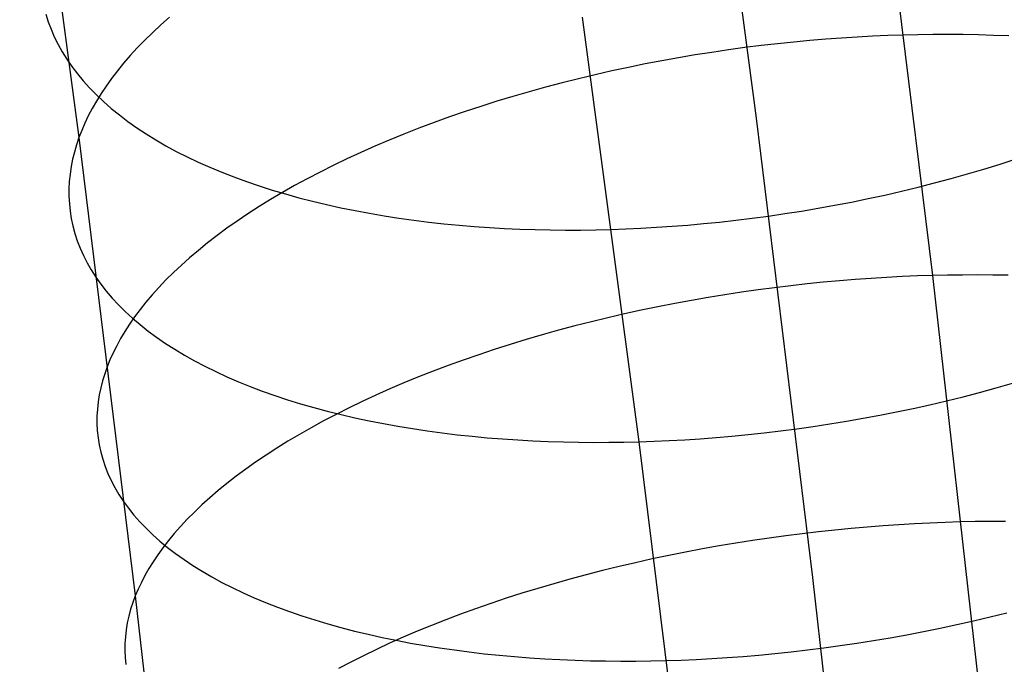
# Model space of a CAD drawing. Extents: x -37 to 483, y -973 to -253.
# Tile 183 of 197: x 399 to 417, y -350 to -338. Entities that reach past the tile are written whole.
import ezdxf

# ---------------------------------------------------------------- set-up
doc = ezdxf.new("R2010")
doc.units = 0
doc.layers.add('PREDEFINITO', color=7, linetype='CONTINUOUS')

msp = doc.modelspace()

# ---------------------------------------------------------------- linework, layer by layer
at = {"layer": 'PREDEFINITO'}
for p, q in [((411.686, -331.129, 114.483), (412.796, -339.46, 110.322)), ((399.028, -331.51, 112.076), (400.136, -339.823, 107.925)), ((414.986, -333.412, 100.392), (416.092, -342.399, 96.231)), ((399.514, -337.513, 113.046), (399.56, -337.656, 113.293)), ((401.831, -337.572, 104.439), (401.668, -337.715, 104.647)), ((409.546, -337.57, 124.215), (410.605, -345.507, 120.251)), ((399.56, -337.656, 113.293), (399.614, -337.798, 113.541)), ((401.668, -337.715, 104.647), (401.514, -337.858, 104.858)), ((399.614, -337.798, 113.541), (399.675, -337.939, 113.789)), ((399.675, -337.939, 113.789), (399.745, -338.079, 114.038)), ((401.514, -337.858, 104.858), (401.366, -338.002, 105.071)), ((414.392, -337.961, 98.137), (414.097, -337.983, 98.106)), ((414.683, -337.942, 98.174), (414.392, -337.961, 98.137)), ((414.972, -337.927, 98.215), (414.683, -337.942, 98.174)), ((415.257, -337.915, 98.261), (414.972, -337.927, 98.215)), ((415.538, -337.905, 98.312), (415.257, -337.915, 98.261)), ((415.819, -337.899, 98.367), (415.538, -337.905, 98.312)), ((416.1, -337.895, 98.428), (415.819, -337.899, 98.367)), ((416.383, -337.895, 98.495), (416.1, -337.895, 98.428)), ((416.667, -337.897, 98.567), (416.383, -337.895, 98.495)), ((416.951, -337.903, 98.645), (416.667, -337.897, 98.567)), ((417.236, -337.911, 98.729), (416.951, -337.903, 98.645)), ((417.52, -337.923, 98.818), (417.236, -337.911, 98.729)), ((399.745, -338.079, 114.038), (399.823, -338.218, 114.287)), ((401.227, -338.145, 105.286), (401.095, -338.289, 105.502)), ((401.366, -338.002, 105.071), (401.227, -338.145, 105.286)), ((412.587, -338.141, 98.031), (412.279, -338.183, 98.033)), ((412.893, -338.103, 98.034), (412.587, -338.141, 98.031)), ((413.198, -338.068, 98.044), (412.893, -338.103, 98.034)), ((413.5, -338.036, 98.059), (413.198, -338.068, 98.044)), ((413.8, -338.008, 98.08), (413.5, -338.036, 98.059)), ((414.097, -337.983, 98.106), (413.8, -338.008, 98.08)), ((399.823, -338.218, 114.287), (399.909, -338.356, 114.537)), ((401.095, -338.289, 105.502), (400.971, -338.432, 105.72)), ((411.347, -338.33, 98.076), (411.035, -338.387, 98.102)), ((411.659, -338.278, 98.055), (411.347, -338.33, 98.076)), ((411.969, -338.229, 98.041), (411.659, -338.278, 98.055)), ((412.279, -338.183, 98.033), (411.969, -338.229, 98.041)), ((399.909, -338.356, 114.537), (400.003, -338.493, 114.785)), ((400.003, -338.493, 114.785), (400.106, -338.628, 115.034)), ((400.971, -338.432, 105.72), (400.855, -338.575, 105.939)), ((410.41, -338.51, 98.175), (410.098, -338.577, 98.221)), ((410.723, -338.446, 98.136), (410.41, -338.51, 98.175)), ((411.035, -338.387, 98.102), (410.723, -338.446, 98.136)), ((400.106, -338.628, 115.034), (400.216, -338.762, 115.281)), ((400.855, -338.575, 105.939), (400.746, -338.717, 106.159)), ((409.787, -338.647, 98.274), (409.476, -338.721, 98.334)), ((410.098, -338.577, 98.221), (409.787, -338.647, 98.274)), ((400.216, -338.762, 115.281), (400.335, -338.893, 115.528)), ((400.644, -338.858, 106.379), (400.55, -338.999, 106.6)), ((400.746, -338.717, 106.159), (400.644, -338.858, 106.379)), ((408.859, -338.88, 98.472), (408.553, -338.964, 98.552)), ((409.167, -338.799, 98.4), (408.859, -338.88, 98.472)), ((409.476, -338.721, 98.334), (409.167, -338.799, 98.4)), ((400.335, -338.893, 115.528), (400.462, -339.023, 115.773)), ((400.462, -339.023, 115.773), (400.597, -339.15, 116.016)), ((400.55, -338.999, 106.6), (400.463, -339.139, 106.821)), ((408.25, -339.052, 98.637), (407.949, -339.143, 98.73)), ((408.553, -338.964, 98.552), (408.25, -339.052, 98.637)), ((400.463, -339.139, 106.821), (400.384, -339.278, 107.043)), ((400.597, -339.15, 116.016), (400.74, -339.276, 116.258)), ((407.65, -339.238, 98.829), (407.355, -339.335, 98.935)), ((407.949, -339.143, 98.73), (407.65, -339.238, 98.829)), ((400.311, -339.416, 107.264), (400.246, -339.553, 107.485)), ((400.384, -339.278, 107.043), (400.311, -339.416, 107.264)), ((400.74, -339.276, 116.258), (400.891, -339.399, 116.498)), ((400.891, -339.399, 116.498), (401.05, -339.519, 116.735)), ((407.063, -339.436, 99.047), (406.776, -339.54, 99.165)), ((407.355, -339.335, 98.935), (407.063, -339.436, 99.047)), ((400.246, -339.553, 107.485), (400.187, -339.689, 107.705)), ((401.05, -339.519, 116.735), (401.216, -339.637, 116.97)), ((406.776, -339.54, 99.165), (406.492, -339.647, 99.29)), ((412.796, -339.46, 110.322), (413.852, -348.041, 106.348)), ((400.187, -339.689, 107.705), (400.136, -339.823, 107.925)), ((401.216, -339.637, 116.97), (401.39, -339.752, 117.202)), ((401.39, -339.752, 117.202), (401.572, -339.864, 117.431)), ((406.212, -339.756, 99.42), (405.938, -339.868, 99.557)), ((406.492, -339.647, 99.29), (406.212, -339.756, 99.42)), ((400.09, -339.957, 108.146), (400.051, -340.093, 108.37)), ((400.136, -339.823, 107.925), (400.09, -339.957, 108.146)), ((400.136, -339.823, 107.925), (401.189, -348.387, 103.961)), ((401.572, -339.864, 117.431), (401.76, -339.973, 117.656)), ((401.76, -339.973, 117.656), (401.956, -340.079, 117.879)), ((405.668, -339.983, 99.7), (405.403, -340.1, 99.848)), ((405.938, -339.868, 99.557), (405.668, -339.983, 99.7)), ((400.051, -340.093, 108.37), (400.017, -340.228, 108.597)), ((401.956, -340.079, 117.879), (402.158, -340.181, 118.097)), ((405.403, -340.1, 99.848), (405.144, -340.22, 100.002)), ((400.017, -340.228, 108.597), (399.99, -340.365, 108.827)), ((402.158, -340.181, 118.097), (402.367, -340.281, 118.311)), ((402.367, -340.281, 118.311), (402.583, -340.377, 118.522)), ((404.891, -340.342, 100.161), (404.644, -340.466, 100.326)), ((405.144, -340.22, 100.002), (404.891, -340.342, 100.161)), ((417.053, -340.41, 122.027), (417.356, -340.316, 121.944)), ((417.356, -340.316, 121.944), (417.656, -340.219, 121.855)), ((399.969, -340.503, 109.06), (399.955, -340.641, 109.295)), ((399.99, -340.365, 108.827), (399.969, -340.503, 109.06)), ((402.583, -340.377, 118.522), (402.804, -340.469, 118.727)), ((402.804, -340.469, 118.727), (403.032, -340.558, 118.929)), ((404.644, -340.466, 100.326), (404.402, -340.592, 100.496)), ((416.44, -340.586, 122.174), (416.747, -340.5, 122.104)), ((416.747, -340.5, 122.104), (417.053, -340.41, 122.027)), ((399.955, -340.641, 109.295), (399.948, -340.779, 109.532)), ((403.032, -340.558, 118.929), (403.265, -340.643, 119.125)), ((403.265, -340.643, 119.125), (403.503, -340.724, 119.317)), ((403.503, -340.724, 119.317), (403.747, -340.802, 119.504)), ((404.168, -340.719, 100.67), (403.939, -340.849, 100.849)), ((404.402, -340.592, 100.496), (404.168, -340.719, 100.67)), ((415.822, -340.748, 122.294), (416.132, -340.669, 122.237)), ((416.132, -340.669, 122.237), (416.44, -340.586, 122.174)), ((399.948, -340.779, 109.532), (399.948, -340.918, 109.772)), ((403.939, -340.849, 100.849), (403.718, -340.98, 101.033)), ((403.747, -340.802, 119.504), (403.995, -340.876, 119.685)), ((403.995, -340.876, 119.685), (404.248, -340.946, 119.862)), ((414.888, -340.962, 122.426), (415.199, -340.895, 122.389)), ((415.199, -340.895, 122.389), (415.511, -340.823, 122.345)), ((415.511, -340.823, 122.345), (415.822, -340.748, 122.294)), ((399.948, -340.918, 109.772), (399.956, -341.057, 110.014)), ((399.956, -341.057, 110.014), (399.97, -341.196, 110.258)), ((403.718, -340.98, 101.033), (403.503, -341.112, 101.221)), ((404.248, -340.946, 119.862), (404.505, -341.012, 120.032)), ((404.505, -341.012, 120.032), (404.766, -341.074, 120.198)), ((404.766, -341.074, 120.198), (405.03, -341.132, 120.357)), ((413.953, -341.142, 122.501), (414.264, -341.086, 122.483)), ((414.264, -341.086, 122.483), (414.576, -341.026, 122.458)), ((414.576, -341.026, 122.458), (414.888, -340.962, 122.426)), ((399.97, -341.196, 110.258), (399.992, -341.334, 110.503)), ((403.296, -341.246, 101.412), (403.095, -341.381, 101.608)), ((403.503, -341.112, 101.221), (403.296, -341.246, 101.412)), ((405.03, -341.132, 120.357), (405.298, -341.187, 120.511)), ((405.298, -341.187, 120.511), (405.569, -341.237, 120.659)), ((405.569, -341.237, 120.659), (405.843, -341.283, 120.802)), ((413.026, -341.288, 122.521), (413.334, -341.243, 122.521)), ((413.334, -341.243, 122.521), (413.643, -341.194, 122.514)), ((413.643, -341.194, 122.514), (413.953, -341.142, 122.501)), ((399.992, -341.334, 110.503), (400.022, -341.473, 110.75)), ((403.095, -341.381, 101.608), (402.902, -341.517, 101.807)), ((405.843, -341.283, 120.802), (406.119, -341.326, 120.938)), ((406.119, -341.326, 120.938), (406.397, -341.365, 121.069)), ((406.397, -341.365, 121.069), (406.677, -341.4, 121.193)), ((406.677, -341.4, 121.193), (406.959, -341.431, 121.312)), ((406.959, -341.431, 121.312), (407.242, -341.458, 121.424)), ((407.242, -341.458, 121.424), (407.525, -341.482, 121.531)), ((411.223, -341.479, 122.409), (411.517, -341.456, 122.441)), ((411.517, -341.456, 122.441), (411.814, -341.43, 122.468)), ((411.814, -341.43, 122.468), (412.114, -341.4, 122.489)), ((412.114, -341.4, 122.489), (412.416, -341.366, 122.506)), ((412.416, -341.366, 122.506), (412.72, -341.329, 122.516)), ((412.72, -341.329, 122.516), (413.026, -341.288, 122.521)), ((400.022, -341.473, 110.75), (400.059, -341.612, 110.998)), ((400.059, -341.612, 110.998), (400.104, -341.75, 111.247)), ((402.902, -341.517, 101.807), (402.717, -341.653, 102.009)), ((407.525, -341.482, 121.531), (407.809, -341.502, 121.632)), ((407.809, -341.502, 121.632), (408.094, -341.518, 121.727)), ((408.094, -341.518, 121.727), (408.379, -341.531, 121.816)), ((408.379, -341.531, 121.816), (408.664, -341.54, 121.9)), ((408.664, -341.54, 121.9), (408.948, -341.546, 121.978)), ((408.948, -341.546, 121.978), (409.232, -341.549, 122.05)), ((409.232, -341.549, 122.05), (409.514, -341.549, 122.116)), ((409.514, -341.549, 122.116), (409.796, -341.545, 122.177)), ((409.796, -341.545, 122.177), (410.077, -341.538, 122.233)), ((410.077, -341.538, 122.233), (410.358, -341.528, 122.284)), ((410.358, -341.528, 122.284), (410.643, -341.515, 122.33)), ((410.643, -341.515, 122.33), (410.931, -341.499, 122.372)), ((410.931, -341.499, 122.372), (411.223, -341.479, 122.409)), ((400.104, -341.75, 111.247), (400.157, -341.887, 111.498)), ((402.539, -341.791, 102.215), (402.368, -341.929, 102.423)), ((402.717, -341.653, 102.009), (402.539, -341.791, 102.215)), ((400.157, -341.887, 111.498), (400.218, -342.024, 111.748)), ((402.368, -341.929, 102.423), (402.205, -342.067, 102.634)), ((400.218, -342.024, 111.748), (400.287, -342.16, 112)), ((400.287, -342.16, 112), (400.365, -342.294, 112.251)), ((402.205, -342.067, 102.634), (402.05, -342.206, 102.847)), ((400.365, -342.294, 112.251), (400.45, -342.428, 112.502)), ((401.902, -342.344, 103.062), (401.762, -342.483, 103.279)), ((402.05, -342.206, 102.847), (401.902, -342.344, 103.062)), ((400.45, -342.428, 112.502), (400.544, -342.56, 112.753)), ((400.544, -342.56, 112.753), (400.646, -342.691, 113.004)), ((401.762, -342.483, 103.279), (401.63, -342.622, 103.497)), ((413.75, -342.556, 95.965), (413.445, -342.59, 95.956)), ((414.052, -342.526, 95.98), (413.75, -342.556, 95.965)), ((414.353, -342.498, 96), (414.052, -342.526, 95.98)), ((414.65, -342.474, 96.026), (414.353, -342.498, 96)), ((414.945, -342.453, 96.057), (414.65, -342.474, 96.026)), ((415.236, -342.435, 96.093), (414.945, -342.453, 96.057)), ((415.525, -342.42, 96.134), (415.236, -342.435, 96.093)), ((415.81, -342.408, 96.18), (415.525, -342.42, 96.134)), ((416.092, -342.399, 96.231), (415.81, -342.408, 96.18)), ((416.372, -342.393, 96.286), (416.092, -342.399, 96.231)), ((416.092, -342.399, 96.231), (417.132, -351.611, 92.295)), ((416.654, -342.39, 96.347), (416.372, -342.393, 96.286)), ((416.937, -342.389, 96.414), (416.654, -342.39, 96.347)), ((417.22, -342.391, 96.486), (416.937, -342.389, 96.414)), ((417.505, -342.396, 96.564), (417.22, -342.391, 96.486)), ((400.646, -342.691, 113.004), (400.756, -342.82, 113.253)), ((401.63, -342.622, 103.497), (401.505, -342.76, 103.717)), ((412.521, -342.712, 95.965), (412.21, -342.76, 95.98)), ((412.831, -342.668, 95.956), (412.521, -342.712, 95.965)), ((413.139, -342.628, 95.953), (412.831, -342.668, 95.956)), ((413.445, -342.59, 95.956), (413.139, -342.628, 95.953)), ((400.756, -342.82, 113.253), (400.874, -342.948, 113.502)), ((401.388, -342.898, 103.938), (401.278, -343.035, 104.161)), ((401.505, -342.76, 103.717), (401.388, -342.898, 103.938)), ((411.273, -342.923, 96.063), (410.961, -342.984, 96.103)), ((411.586, -342.865, 96.028), (411.273, -342.923, 96.063)), ((411.898, -342.811, 96.001), (411.586, -342.865, 96.028)), ((412.21, -342.76, 95.98), (411.898, -342.811, 96.001)), ((400.874, -342.948, 113.502), (401.001, -343.073, 113.749)), ((401.001, -343.073, 113.749), (401.135, -343.197, 113.995)), ((401.278, -343.035, 104.161), (401.176, -343.172, 104.383)), ((410.336, -343.117, 96.204), (410.025, -343.188, 96.265)), ((410.648, -343.049, 96.15), (410.336, -343.117, 96.204)), ((410.961, -342.984, 96.103), (410.648, -343.049, 96.15)), ((401.176, -343.172, 104.383), (401.082, -343.309, 104.606)), ((401.135, -343.197, 113.995), (401.278, -343.318, 114.239)), ((409.716, -343.263, 96.332), (409.408, -343.342, 96.406)), ((410.025, -343.188, 96.265), (409.716, -343.263, 96.332)), ((400.994, -343.444, 104.83), (400.914, -343.578, 105.054)), ((401.082, -343.309, 104.606), (400.994, -343.444, 104.83)), ((401.278, -343.318, 114.239), (401.428, -343.437, 114.48)), ((401.428, -343.437, 114.48), (401.586, -343.554, 114.719)), ((409.101, -343.423, 96.487), (408.797, -343.508, 96.574)), ((409.408, -343.342, 96.406), (409.101, -343.423, 96.487)), ((400.914, -343.578, 105.054), (400.841, -343.712, 105.277)), ((401.586, -343.554, 114.719), (401.752, -343.668, 114.956)), ((401.752, -343.668, 114.956), (401.926, -343.779, 115.19)), ((408.496, -343.596, 96.668), (408.197, -343.687, 96.768)), ((408.797, -343.508, 96.574), (408.496, -343.596, 96.668)), ((400.775, -343.844, 105.5), (400.716, -343.975, 105.723)), ((400.841, -343.712, 105.277), (400.775, -343.844, 105.5)), ((401.926, -343.779, 115.19), (402.107, -343.887, 115.421)), ((407.901, -343.782, 96.875), (407.609, -343.879, 96.989)), ((408.197, -343.687, 96.768), (407.901, -343.782, 96.875)), ((400.716, -343.975, 105.723), (400.664, -344.105, 105.944)), ((402.107, -343.887, 115.421), (402.295, -343.993, 115.648)), ((402.295, -343.993, 115.648), (402.49, -344.095, 115.872)), ((407.321, -343.979, 97.109), (407.037, -344.082, 97.235)), ((407.609, -343.879, 96.989), (407.321, -343.979, 97.109)), ((400.664, -344.105, 105.944), (400.618, -344.235, 106.168)), ((402.49, -344.095, 115.872), (402.692, -344.195, 116.092)), ((402.692, -344.195, 116.092), (402.901, -344.291, 116.308)), ((406.757, -344.188, 97.368), (406.482, -344.296, 97.506)), ((407.037, -344.082, 97.235), (406.757, -344.188, 97.368)), ((400.578, -344.365, 106.394), (400.544, -344.496, 106.623)), ((400.618, -344.235, 106.168), (400.578, -344.365, 106.394)), ((402.901, -344.291, 116.308), (403.116, -344.384, 116.52)), ((403.116, -344.384, 116.52), (403.337, -344.473, 116.727)), ((406.211, -344.407, 97.651), (405.946, -344.52, 97.801)), ((406.482, -344.296, 97.506), (406.211, -344.407, 97.651)), ((400.544, -344.496, 106.623), (400.516, -344.629, 106.855)), ((403.337, -344.473, 116.727), (403.564, -344.559, 116.93)), ((403.564, -344.559, 116.93), (403.797, -344.641, 117.128)), ((405.946, -344.52, 97.801), (405.687, -344.636, 97.957)), ((416.665, -344.664, 120.242), (416.974, -344.584, 120.177)), ((416.974, -344.584, 120.177), (417.281, -344.5, 120.106)), ((417.281, -344.5, 120.106), (417.587, -344.413, 120.028)), ((400.495, -344.761, 107.089), (400.481, -344.895, 107.327)), ((400.516, -344.629, 106.855), (400.495, -344.761, 107.089)), ((403.797, -344.641, 117.128), (404.035, -344.72, 117.321)), ((404.035, -344.72, 117.321), (404.278, -344.795, 117.509)), ((405.433, -344.753, 98.118), (405.185, -344.873, 98.285)), ((405.687, -344.636, 97.957), (405.433, -344.753, 98.118)), ((416.043, -344.814, 120.352), (416.355, -344.741, 120.3)), ((416.355, -344.741, 120.3), (416.665, -344.664, 120.242)), ((400.481, -344.895, 107.327), (400.473, -345.028, 107.566)), ((404.278, -344.795, 117.509), (404.526, -344.867, 117.692)), ((404.526, -344.867, 117.692), (404.779, -344.934, 117.869)), ((404.779, -344.934, 117.869), (405.035, -344.998, 118.041)), ((405.185, -344.873, 98.285), (404.943, -344.995, 98.456)), ((415.107, -345.01, 120.468), (415.419, -344.949, 120.436)), ((415.419, -344.949, 120.436), (415.732, -344.883, 120.397)), ((415.732, -344.883, 120.397), (416.043, -344.814, 120.352)), ((400.473, -345.028, 107.566), (400.473, -345.162, 107.808)), ((404.708, -345.118, 98.633), (404.479, -345.243, 98.814)), ((404.943, -344.995, 98.456), (404.708, -345.118, 98.633)), ((405.035, -344.998, 118.041), (405.296, -345.059, 118.207)), ((405.296, -345.059, 118.207), (405.561, -345.115, 118.368)), ((405.561, -345.115, 118.368), (405.828, -345.167, 118.522)), ((414.174, -345.173, 120.527), (414.484, -345.123, 120.513)), ((414.484, -345.123, 120.513), (414.795, -345.068, 120.494)), ((414.795, -345.068, 120.494), (415.107, -345.01, 120.468)), ((400.473, -345.162, 107.808), (400.479, -345.297, 108.052)), ((400.479, -345.297, 108.052), (400.493, -345.431, 108.298)), ((404.479, -345.243, 98.814), (404.257, -345.37, 99)), ((405.828, -345.167, 118.522), (406.099, -345.216, 118.671)), ((406.099, -345.216, 118.671), (406.373, -345.261, 118.815)), ((406.373, -345.261, 118.815), (406.648, -345.302, 118.952)), ((406.648, -345.302, 118.952), (406.927, -345.34, 119.083)), ((412.946, -345.34, 120.521), (413.25, -345.304, 120.531)), ((413.25, -345.304, 120.531), (413.556, -345.264, 120.536)), ((413.556, -345.264, 120.536), (413.864, -345.22, 120.534)), ((413.864, -345.22, 120.534), (414.174, -345.173, 120.527)), ((400.493, -345.431, 108.298), (400.515, -345.565, 108.546)), ((404.042, -345.497, 99.19), (403.833, -345.627, 99.383)), ((404.257, -345.37, 99), (404.042, -345.497, 99.19)), ((406.927, -345.34, 119.083), (407.206, -345.374, 119.208)), ((407.206, -345.374, 119.208), (407.488, -345.404, 119.327)), ((407.488, -345.404, 119.327), (407.77, -345.43, 119.44)), ((407.77, -345.43, 119.44), (408.054, -345.453, 119.548)), ((408.054, -345.453, 119.548), (408.338, -345.472, 119.649)), ((408.338, -345.472, 119.649), (408.623, -345.488, 119.744)), ((408.623, -345.488, 119.744), (408.908, -345.5, 119.834)), ((408.908, -345.5, 119.834), (409.192, -345.509, 119.917)), ((409.192, -345.509, 119.917), (409.477, -345.515, 119.995)), ((410.325, -345.514, 120.195), (410.605, -345.507, 120.251)), ((410.605, -345.507, 120.251), (410.887, -345.497, 120.301)), ((410.605, -345.507, 120.251), (411.613, -353.684, 116.465)), ((410.887, -345.497, 120.301), (411.172, -345.485, 120.348)), ((411.172, -345.485, 120.348), (411.46, -345.469, 120.389)), ((411.46, -345.469, 120.389), (411.752, -345.45, 120.426)), ((411.752, -345.45, 120.426), (412.046, -345.427, 120.457)), ((412.046, -345.427, 120.457), (412.344, -345.402, 120.484)), ((412.344, -345.402, 120.484), (412.644, -345.372, 120.505)), ((412.644, -345.372, 120.505), (412.946, -345.34, 120.521)), ((400.515, -345.565, 108.546), (400.544, -345.699, 108.795)), ((403.833, -345.627, 99.383), (403.633, -345.757, 99.581)), ((409.477, -345.515, 119.995), (409.76, -345.518, 120.067)), ((409.76, -345.518, 120.067), (410.043, -345.517, 120.134)), ((410.043, -345.517, 120.134), (410.325, -345.514, 120.195)), ((400.544, -345.699, 108.795), (400.58, -345.833, 109.045)), ((400.58, -345.833, 109.045), (400.625, -345.967, 109.297)), ((403.633, -345.757, 99.581), (403.439, -345.888, 99.782)), ((400.625, -345.967, 109.297), (400.677, -346.099, 109.549)), ((403.253, -346.02, 99.987), (403.074, -346.152, 100.194)), ((403.439, -345.888, 99.782), (403.253, -346.02, 99.987)), ((400.677, -346.099, 109.549), (400.738, -346.231, 109.802)), ((400.738, -346.231, 109.802), (400.807, -346.363, 110.055)), ((403.074, -346.152, 100.194), (402.903, -346.286, 100.405)), ((400.807, -346.363, 110.055), (400.883, -346.493, 110.309)), ((402.739, -346.419, 100.618), (402.583, -346.553, 100.833)), ((402.903, -346.286, 100.405), (402.739, -346.419, 100.618)), ((400.883, -346.493, 110.309), (400.968, -346.622, 110.562)), ((402.583, -346.553, 100.833), (402.435, -346.687, 101.05)), ((400.968, -346.622, 110.562), (401.062, -346.75, 110.815)), ((401.062, -346.75, 110.815), (401.163, -346.876, 111.068)), ((402.435, -346.687, 101.05), (402.294, -346.821, 101.269)), ((401.163, -346.876, 111.068), (401.272, -347.001, 111.319)), ((402.161, -346.955, 101.49), (402.036, -347.088, 101.712)), ((402.294, -346.821, 101.269), (402.161, -346.955, 101.49)), ((401.272, -347.001, 111.319), (401.39, -347.124, 111.57)), ((401.39, -347.124, 111.57), (401.516, -347.245, 111.819)), ((402.036, -347.088, 101.712), (401.918, -347.221, 101.936)), ((414.269, -347.156, 94), (413.964, -347.189, 93.992)), ((414.572, -347.127, 94.014), (414.269, -347.156, 94)), ((414.872, -347.1, 94.034), (414.572, -347.127, 94.014)), ((415.169, -347.077, 94.06), (414.872, -347.1, 94.034)), ((415.464, -347.057, 94.09), (415.169, -347.077, 94.06)), ((415.756, -347.039, 94.126), (415.464, -347.057, 94.09)), ((416.044, -347.025, 94.167), (415.756, -347.039, 94.126)), ((416.329, -347.013, 94.213), (416.044, -347.025, 94.167)), ((416.611, -347.005, 94.263), (416.329, -347.013, 94.213)), ((416.891, -346.999, 94.318), (416.611, -347.005, 94.263)), ((417.173, -346.995, 94.379), (416.891, -346.999, 94.318)), ((417.456, -346.994, 94.446), (417.173, -346.995, 94.379)), ((401.516, -347.245, 111.819), (401.65, -347.365, 112.066)), ((401.918, -347.221, 101.936), (401.808, -347.354, 102.16)), ((413.04, -347.307, 94.002), (412.729, -347.352, 94.018)), ((413.349, -347.264, 93.992), (413.04, -347.307, 94.002)), ((413.658, -347.225, 93.989), (413.349, -347.264, 93.992)), ((413.964, -347.189, 93.992), (413.658, -347.225, 93.989)), ((401.706, -347.486, 102.385), (401.61, -347.618, 102.61)), ((401.65, -347.365, 112.066), (401.792, -347.482, 112.312)), ((401.808, -347.354, 102.16), (401.706, -347.486, 102.385)), ((401.792, -347.482, 112.312), (401.942, -347.597, 112.556)), ((411.791, -347.51, 94.103), (411.478, -347.569, 94.145)), ((412.104, -347.454, 94.068), (411.791, -347.51, 94.103)), ((412.417, -347.402, 94.04), (412.104, -347.454, 94.068)), ((412.729, -347.352, 94.018), (412.417, -347.402, 94.04)), ((401.61, -347.618, 102.61), (401.523, -347.749, 102.836)), ((401.942, -347.597, 112.556), (402.1, -347.709, 112.797)), ((402.1, -347.709, 112.797), (402.265, -347.82, 113.035)), ((410.854, -347.697, 94.248), (410.543, -347.766, 94.31)), ((411.166, -347.631, 94.193), (410.854, -347.697, 94.248)), ((411.478, -347.569, 94.145), (411.166, -347.631, 94.193)), ((401.442, -347.878, 103.062), (401.368, -348.007, 103.287)), ((401.523, -347.749, 102.836), (401.442, -347.878, 103.062)), ((402.265, -347.82, 113.035), (402.438, -347.927, 113.271)), ((410.233, -347.838, 94.378), (409.924, -347.913, 94.453)), ((410.543, -347.766, 94.31), (410.233, -347.838, 94.378)), ((401.368, -348.007, 103.287), (401.302, -348.135, 103.512)), ((402.438, -347.927, 113.271), (402.619, -348.032, 113.503)), ((402.619, -348.032, 113.503), (402.807, -348.134, 113.732)), ((409.313, -348.074, 94.624), (409.011, -348.159, 94.719)), ((409.618, -347.992, 94.535), (409.313, -348.074, 94.624)), ((409.924, -347.913, 94.453), (409.618, -347.992, 94.535)), ((413.852, -348.041, 106.348), (414.846, -356.831, 102.593)), ((401.242, -348.261, 103.737), (401.189, -348.387, 103.961)), ((401.302, -348.135, 103.512), (401.242, -348.261, 103.737)), ((402.807, -348.134, 113.732), (403.001, -348.233, 113.957)), ((403.001, -348.233, 113.957), (403.203, -348.329, 114.179)), ((408.712, -348.246, 94.821), (408.416, -348.337, 94.93)), ((409.011, -348.159, 94.719), (408.712, -348.246, 94.821)), ((401.189, -348.387, 103.961), (401.143, -348.512, 104.186)), ((401.189, -348.387, 103.961), (402.181, -357.157, 100.215)), ((403.203, -348.329, 114.179), (403.411, -348.422, 114.396)), ((403.411, -348.422, 114.396), (403.626, -348.511, 114.61)), ((408.124, -348.431, 95.045), (407.835, -348.528, 95.167)), ((408.416, -348.337, 94.93), (408.124, -348.431, 95.045)), ((401.102, -348.638, 104.415), (401.068, -348.765, 104.646)), ((401.143, -348.512, 104.186), (401.102, -348.638, 104.415)), ((403.626, -348.511, 114.61), (403.846, -348.598, 114.818)), ((403.846, -348.598, 114.818), (404.073, -348.681, 115.023)), ((407.551, -348.627, 95.295), (407.27, -348.729, 95.429)), ((407.835, -348.528, 95.167), (407.551, -348.627, 95.295)), ((401.068, -348.765, 104.646), (401.039, -348.892, 104.88)), ((404.073, -348.681, 115.023), (404.305, -348.76, 115.222)), ((404.305, -348.76, 115.222), (404.543, -348.836, 115.416)), ((407.27, -348.729, 95.429), (406.995, -348.833, 95.569)), ((416.861, -348.853, 118.396), (417.172, -348.779, 118.336)), ((417.172, -348.779, 118.336), (417.481, -348.701, 118.27)), ((401.039, -348.892, 104.88), (401.018, -349.02, 105.117)), ((404.543, -348.836, 115.416), (404.786, -348.909, 115.605)), ((404.786, -348.909, 115.605), (405.034, -348.978, 115.789)), ((405.034, -348.978, 115.789), (405.286, -349.043, 115.967)), ((406.724, -348.94, 95.715), (406.459, -349.049, 95.867)), ((406.995, -348.833, 95.569), (406.724, -348.94, 95.715)), ((415.926, -349.054, 118.534), (416.238, -348.99, 118.494)), ((416.238, -348.99, 118.494), (416.55, -348.923, 118.448)), ((416.55, -348.923, 118.448), (416.861, -348.853, 118.396)), ((401.003, -349.149, 105.356), (400.995, -349.278, 105.598)), ((401.018, -349.02, 105.117), (401.003, -349.149, 105.356)), ((405.286, -349.043, 115.967), (405.543, -349.105, 116.14)), ((405.543, -349.105, 116.14), (405.803, -349.163, 116.308)), ((405.803, -349.163, 116.308), (406.067, -349.217, 116.469)), ((406.199, -349.16, 96.025), (405.944, -349.273, 96.188)), ((406.459, -349.049, 95.867), (406.199, -349.16, 96.025)), ((414.99, -349.222, 118.615), (415.301, -349.17, 118.594)), ((415.301, -349.17, 118.594), (415.613, -349.114, 118.567)), ((415.613, -349.114, 118.567), (415.926, -349.054, 118.534)), ((400.995, -349.278, 105.598), (400.993, -349.408, 105.842)), ((405.944, -349.273, 96.188), (405.696, -349.389, 96.357)), ((406.067, -349.217, 116.469), (406.335, -349.268, 116.625)), ((406.335, -349.268, 116.625), (406.605, -349.315, 116.774)), ((406.605, -349.315, 116.774), (406.879, -349.358, 116.918)), ((406.879, -349.358, 116.918), (407.154, -349.398, 117.056)), ((413.755, -349.398, 118.635), (414.061, -349.359, 118.639)), ((414.061, -349.359, 118.639), (414.369, -349.317, 118.637)), ((414.369, -349.317, 118.637), (414.679, -349.272, 118.629)), ((414.679, -349.272, 118.629), (414.99, -349.222, 118.615)), ((400.993, -349.408, 105.842), (400.999, -349.537, 106.088)), ((400.999, -349.537, 106.088), (401.013, -349.667, 106.336)), ((405.454, -349.506, 96.53), (405.218, -349.625, 96.709)), ((405.696, -349.389, 96.357), (405.454, -349.506, 96.53)), ((407.154, -349.398, 117.056), (407.432, -349.434, 117.188)), ((407.432, -349.434, 117.188), (407.712, -349.467, 117.313)), ((407.712, -349.467, 117.313), (407.993, -349.496, 117.433)), ((407.993, -349.496, 117.433), (408.276, -349.521, 117.547)), ((408.276, -349.521, 117.547), (408.559, -349.543, 117.654)), ((408.559, -349.543, 117.654), (408.843, -349.562, 117.756)), ((411.677, -349.573, 118.455), (411.965, -349.558, 118.496)), ((411.965, -349.558, 118.496), (412.257, -349.539, 118.532)), ((412.257, -349.539, 118.532), (412.551, -349.518, 118.564)), ((412.551, -349.518, 118.564), (412.848, -349.493, 118.59)), ((412.848, -349.493, 118.59), (413.148, -349.464, 118.61)), ((413.148, -349.464, 118.61), (413.451, -349.433, 118.626)), ((413.451, -349.433, 118.626), (413.755, -349.398, 118.635)), ((405.218, -349.625, 96.709), (404.988, -349.745, 96.892)), ((408.843, -349.562, 117.756), (409.128, -349.577, 117.851)), ((409.128, -349.577, 117.851), (409.413, -349.589, 117.941)), ((409.413, -349.589, 117.941), (409.697, -349.598, 118.025)), ((409.697, -349.598, 118.025), (409.981, -349.603, 118.103)), ((409.981, -349.603, 118.103), (410.265, -349.605, 118.175)), ((410.265, -349.605, 118.175), (410.548, -349.605, 118.241)), ((410.548, -349.605, 118.241), (410.83, -349.601, 118.302)), ((410.83, -349.601, 118.302), (411.11, -349.595, 118.358)), ((411.11, -349.595, 118.358), (411.392, -349.585, 118.409)), ((411.392, -349.585, 118.409), (411.677, -349.573, 118.455))]:
    msp.add_line(p, q, dxfattribs=at)

doc.saveas('drawing.dxf')
